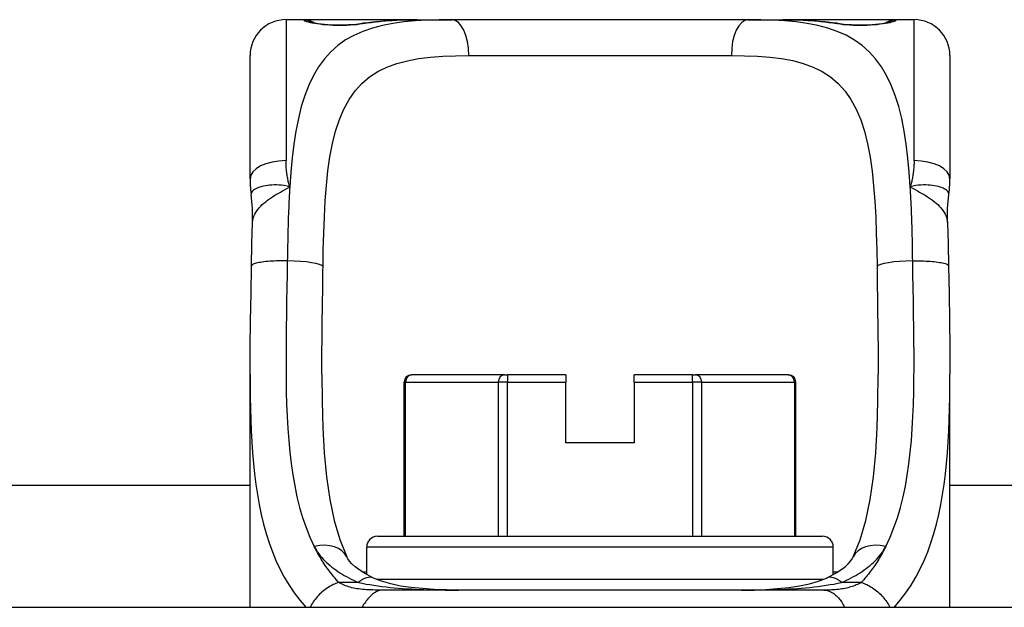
# Model space of a CAD drawing. Header units: inches. Extents: x 20 to 683, y 61 to 320.
# Tile 35 of 256: x 127.613 to 128.693, y 61.984 to 62.629. Entities that reach past the tile are written whole.
import ezdxf

# ---------------------------------------------------------------- set-up
doc = ezdxf.new("R2010")
doc.units = ezdxf.units.IN
doc.header["$MEASUREMENT"] = 0
doc.layers.add('Visible Edges(ANSI)', color=7, linetype='Continuous', lineweight=25)
doc.layers.add('Visible Tangent Edges(ANSI)', color=7, linetype='Continuous', lineweight=25)

msp = doc.modelspace()

# ---------------------------------------------------------------- linework, layer by layer
at = {"layer": 'Visible Edges(ANSI)'}
for p, q in [((127.9245, 62.6285), (127.9049, 62.6285)), ((128.0484, 62.6285), (127.9245, 62.6285)), ((128.0484, 62.6285), (128.0867, 62.6285)), ((128.412, 62.6285), (128.0867, 62.6285)), ((128.412, 62.6285), (128.4503, 62.6285)), ((128.5741, 62.6285), (128.4503, 62.6285)), ((128.5938, 62.6285), (128.5741, 62.6285)), ((127.8655, 62.4538), (127.8655, 62.5892)), ((128.6332, 62.5892), (128.6332, 62.4538)), ((127.8655, 61.9836), (127.8655, 62.2396)), ((128.0424, 62.2388), (128.0429, 62.2388)), ((128.1446, 62.2388), (128.0429, 62.2388)), ((128.1446, 62.2388), (128.148, 62.2388)), ((128.2119, 62.2388), (128.148, 62.2388)), ((128.2119, 62.2388), (128.2119, 62.2309)), ((128.3507, 62.2388), (128.2867, 62.2388)), ((128.2867, 62.2309), (128.2867, 62.2388)), ((128.3507, 62.2388), (128.3541, 62.2388)), ((128.4558, 62.2388), (128.3541, 62.2388)), ((128.4558, 62.2388), (128.4563, 62.2388)), ((128.6332, 61.9836), (128.6332, 62.2396)), ((128.0345, 62.0616), (128.0345, 62.2309)), ((128.2119, 62.164), (128.2119, 62.2309)), ((128.2867, 62.2309), (128.2867, 62.164)), ((128.4641, 62.0616), (128.4641, 62.2309)), ((128.2867, 62.164), (128.2119, 62.164)), ((118.8122, 62.1176), (127.8655, 62.1176)), ((128.6332, 62.1176), (137.6865, 62.1176)), ((128.0052, 62.0616), (128.4934, 62.0616)), ((127.9934, 62.0195), (127.9934, 62.0498)), ((128.5052, 62.0195), (128.5052, 62.0498)), ((128.4948, 62.0025), (128.0104, 62.0025)), ((137.2068, 61.9836), (119.2918, 61.9836))]:
    msp.add_line(p, q, dxfattribs=at)
at = {"layer": 'Visible Edges(ANSI)', "flags": 128}
for points in [[(127.9325, 62.626), (127.9331, 62.6258), (127.9348, 62.6254), (127.94, 62.6245), (127.9472, 62.6236), (127.9556, 62.623), (127.9646, 62.6228), (127.9736, 62.6231), (127.9818, 62.6237), (127.9887, 62.6246)], [(127.9887, 62.6246), (128.0029, 62.6265), (128.0177, 62.6277), (128.0328, 62.6283), (128.0484, 62.6285)], [(128.4503, 62.6285), (128.4659, 62.6283), (128.481, 62.6277), (128.4958, 62.6265), (128.51, 62.6246)], [(128.51, 62.6246), (128.5169, 62.6237), (128.5252, 62.6231), (128.5341, 62.6228), (128.5432, 62.623), (128.5515, 62.6236), (128.5587, 62.6245), (128.5639, 62.6254), (128.5656, 62.6258), (128.5662, 62.626)], [(127.8655, 62.4538), (127.8655, 62.4531), (127.8655, 62.4524), (127.8655, 62.4517), (127.8655, 62.4509), (127.8655, 62.4502), (127.8656, 62.4495), (127.8656, 62.4488), (127.8656, 62.4481), (127.8657, 62.4474), (127.8657, 62.4467), (127.8657, 62.446), (127.8658, 62.4452), (127.8658, 62.4445), (127.8659, 62.4438), (127.866, 62.4431), (127.866, 62.4424), (127.8661, 62.4416), (127.8662, 62.4409), (127.8663, 62.4402), (127.8664, 62.4395), (127.8664, 62.4387), (127.8665, 62.438), (127.8666, 62.4373), (127.8667, 62.4366)], [(128.6319, 62.4366), (128.632, 62.4373), (128.6321, 62.438), (128.6322, 62.4387), (128.6323, 62.4395), (128.6324, 62.4402), (128.6325, 62.4409), (128.6326, 62.4416), (128.6326, 62.4424), (128.6327, 62.4431), (128.6328, 62.4438), (128.6328, 62.4445), (128.6329, 62.4452), (128.6329, 62.446), (128.633, 62.4467), (128.633, 62.4474), (128.6331, 62.4481), (128.6331, 62.4488), (128.6331, 62.4495), (128.6331, 62.4502), (128.6332, 62.4509), (128.6332, 62.4517), (128.6332, 62.4524), (128.6332, 62.4531), (128.6332, 62.4538)], [(127.8683, 62.4063), (127.8682, 62.4215), (127.8667, 62.4366)], [(128.6304, 62.4063), (128.6304, 62.4215), (128.6319, 62.4366)], [(127.8669, 62.3582), (127.8674, 62.3825), (127.8683, 62.4063)], [(128.6304, 62.4063), (128.6312, 62.3825), (128.6317, 62.3582)], [(127.8655, 62.2396), (127.8656, 62.2686), (127.866, 62.2981), (127.8665, 62.328), (127.8669, 62.3582)], [(128.6317, 62.3582), (128.6322, 62.328), (128.6327, 62.2981), (128.6331, 62.2686), (128.6332, 62.2396)], [(127.9442, 62.2396), (127.9444, 62.2097), (127.9452, 62.1807), (127.9468, 62.153), (127.9493, 62.1267), (127.9528, 62.102), (127.9577, 62.0789), (127.9639, 62.0579), (127.9715, 62.0389)], [(128.5272, 62.0389), (128.5348, 62.0578), (128.541, 62.0788), (128.5458, 62.1019), (128.5494, 62.1267), (128.5519, 62.153), (128.5534, 62.1807), (128.5542, 62.2096), (128.5545, 62.2396)], [(128.0008, 62.0158), (127.9895, 62.0218), (127.9806, 62.0281), (127.9772, 62.0312), (127.9746, 62.0342), (127.9727, 62.0368), (127.9715, 62.0389)], [(128.4979, 62.0158), (128.5092, 62.0218), (128.5181, 62.0281), (128.5215, 62.0312), (128.5241, 62.0342), (128.526, 62.0368), (128.5272, 62.0389)], [(128.0944, 62.0025), (128.0675, 62.0031), (128.0423, 62.0053), (128.0306, 62.007), (128.0197, 62.0094), (128.0096, 62.0123), (128.0008, 62.0158)], [(128.4043, 62.0025), (128.4312, 62.0031), (128.4564, 62.0053), (128.4681, 62.0071), (128.4791, 62.0094), (128.4891, 62.0123), (128.4979, 62.0158)]]:
    msp.add_lwpolyline(points, dxfattribs=at)
at = {"layer": 'Visible Edges(ANSI)'}
for centre, radius, start, end in [((127.9049, 62.5892), 0.0394, 90, 180), ((127.9245, 62.6088), 0.0197, 56.88, 90), ((128.5741, 62.6088), 0.0197, 90, 123.12), ((128.5938, 62.5892), 0.0394, 0, 90), ((128.0424, 62.2309), 0.00787, 90, 180), ((128.4563, 62.2309), 0.00787, 0, 90), ((128.0052, 62.0498), 0.0118, 90, 180), ((128.4934, 62.0498), 0.0118, 0, 90)]:
    msp.add_arc(centre, radius, start, end, dxfattribs=at)
at = {"layer": 'Visible Tangent Edges(ANSI)'}
for p, q in [((127.9049, 62.6285), (127.9049, 62.4738)), ((127.9245, 62.6279), (127.9245, 62.6285)), ((128.5741, 62.6285), (128.5741, 62.6279)), ((128.5938, 62.4738), (128.5938, 62.6285)), ((128.1053, 62.5892), (128.3934, 62.5892)), ((128.148, 62.2388), (128.148, 62.2309)), ((128.3507, 62.2309), (128.3507, 62.2388)), ((128.0361, 62.2309), (128.0345, 62.2309)), ((128.0361, 62.0616), (128.0361, 62.2309)), ((128.0361, 62.2309), (128.1377, 62.2309)), ((128.148, 62.2309), (128.1377, 62.2309)), ((128.1377, 62.2309), (128.1377, 62.0616)), ((128.148, 62.0616), (128.148, 62.2309)), ((128.148, 62.2309), (128.2119, 62.2309)), ((128.2867, 62.2309), (128.3507, 62.2309)), ((128.361, 62.2309), (128.3507, 62.2309)), ((128.3507, 62.2309), (128.3507, 62.0616)), ((128.361, 62.0616), (128.361, 62.2309)), ((128.361, 62.2309), (128.4626, 62.2309)), ((128.4641, 62.2309), (128.4626, 62.2309)), ((128.4626, 62.2309), (128.4626, 62.0616)), ((128.5052, 62.0498), (127.9934, 62.0498)), ((127.9934, 62.0222), (127.9887, 62.0222)), ((128.51, 62.0222), (128.5052, 62.0222)), ((127.9844, 62.0109), (127.9627, 62.0109)), ((128.004, 62.0144), (128.4946, 62.0144)), ((128.536, 62.0109), (128.5143, 62.0109))]:
    msp.add_line(p, q, dxfattribs=at)
at = {"layer": 'Visible Tangent Edges(ANSI)', "flags": 128}
for points in [[(128.0867, 62.6285), (128.073, 62.6284), (128.0597, 62.628), (128.0467, 62.6272), (128.0342, 62.626), (128.0221, 62.6243), (128.0106, 62.622), (127.9996, 62.6192), (127.9892, 62.6156), (127.9794, 62.6113), (127.9702, 62.6063), (127.9618, 62.6003), (127.954, 62.5934), (127.947, 62.5855), (127.9407, 62.5768), (127.935, 62.5671), (127.9299, 62.5566), (127.9255, 62.5453), (127.9216, 62.5331), (127.9184, 62.5201), (127.9157, 62.5063), (127.9135, 62.4919), (127.9116, 62.4768), (127.9102, 62.4612), (127.909, 62.445)], [(127.9245, 62.6279), (127.9247, 62.6276), (127.9253, 62.6273), (127.9262, 62.6269), (127.9275, 62.6265), (127.9292, 62.626), (127.9312, 62.6256), (127.9335, 62.6251), (127.9361, 62.6246), (127.9389, 62.6242), (127.942, 62.6238), (127.9453, 62.6234), (127.9488, 62.6231), (127.9525, 62.6228), (127.9563, 62.6226), (127.9601, 62.6225), (127.9639, 62.6224), (127.9678, 62.6225), (127.9716, 62.6226), (127.9754, 62.6228), (127.979, 62.6231), (127.9825, 62.6234), (127.9858, 62.6238), (127.9889, 62.6242), (127.9918, 62.6246)], [(127.9918, 62.6246), (127.9939, 62.625), (127.9961, 62.6253), (127.9983, 62.6256), (128.0005, 62.6259), (128.0027, 62.6262), (128.005, 62.6265), (128.0072, 62.6267), (128.0095, 62.6269), (128.0118, 62.6271), (128.0142, 62.6273), (128.0165, 62.6275), (128.0189, 62.6277), (128.0212, 62.6278), (128.0236, 62.628), (128.026, 62.6281), (128.0284, 62.6282), (128.0309, 62.6283), (128.0333, 62.6283), (128.0358, 62.6284), (128.0383, 62.6284), (128.0408, 62.6285), (128.0433, 62.6285), (128.0458, 62.6285), (128.0484, 62.6285)], [(128.5897, 62.445), (128.5885, 62.4611), (128.5871, 62.4767), (128.5852, 62.4918), (128.583, 62.5062), (128.5803, 62.52), (128.5771, 62.5331), (128.5733, 62.5453), (128.5688, 62.5566), (128.5637, 62.5671), (128.558, 62.5767), (128.5516, 62.5854), (128.5446, 62.5933), (128.5369, 62.6002), (128.5284, 62.6062), (128.5193, 62.6114), (128.5096, 62.6157), (128.4992, 62.6192), (128.4882, 62.6221), (128.4766, 62.6243), (128.4646, 62.626), (128.4521, 62.6272), (128.4391, 62.628), (128.4257, 62.6284), (128.412, 62.6285)], [(128.4503, 62.6285), (128.4529, 62.6285), (128.4554, 62.6285), (128.4579, 62.6285), (128.4604, 62.6284), (128.4629, 62.6284), (128.4653, 62.6283), (128.4678, 62.6283), (128.4702, 62.6282), (128.4727, 62.6281), (128.4751, 62.628), (128.4775, 62.6278), (128.4798, 62.6277), (128.4822, 62.6275), (128.4845, 62.6273), (128.4869, 62.6271), (128.4892, 62.6269), (128.4914, 62.6267), (128.4937, 62.6265), (128.496, 62.6262), (128.4982, 62.6259), (128.5004, 62.6256), (128.5026, 62.6253), (128.5048, 62.625), (128.5069, 62.6246)], [(128.5069, 62.6246), (128.5098, 62.6242), (128.5129, 62.6238), (128.5162, 62.6234), (128.5197, 62.6231), (128.5234, 62.6228), (128.5271, 62.6226), (128.531, 62.6225), (128.5348, 62.6224), (128.5387, 62.6225), (128.5425, 62.6226), (128.5463, 62.6228), (128.5499, 62.6231), (128.5534, 62.6234), (128.5567, 62.6238), (128.5598, 62.6242), (128.5627, 62.6247), (128.5652, 62.6251), (128.5675, 62.6256), (128.5695, 62.626), (128.5711, 62.6265), (128.5724, 62.6269), (128.5734, 62.6273), (128.5739, 62.6276), (128.5741, 62.6279)], [(127.9455, 62.3576), (127.9458, 62.3761), (127.9463, 62.3944), (127.947, 62.4123), (127.948, 62.4297), (127.9492, 62.4466), (127.9509, 62.4627), (127.9531, 62.4781), (127.9559, 62.4927), (127.9593, 62.5063), (127.9635, 62.519), (127.9684, 62.5305), (127.9741, 62.541), (127.9807, 62.5504), (127.9881, 62.5586), (127.9964, 62.5657), (128.0055, 62.5717), (128.0156, 62.5766), (128.0265, 62.5805), (128.0381, 62.5835), (128.0504, 62.5858), (128.0633, 62.5874), (128.0768, 62.5885), (128.0908, 62.589), (128.1053, 62.5892)], [(128.3934, 62.5892), (128.4079, 62.589), (128.422, 62.5885), (128.4355, 62.5874), (128.4484, 62.5858), (128.4607, 62.5836), (128.4723, 62.5805), (128.4831, 62.5766), (128.4932, 62.5717), (128.5023, 62.5657), (128.5106, 62.5585), (128.5181, 62.5502), (128.5246, 62.5409), (128.5304, 62.5304), (128.5353, 62.5188), (128.5395, 62.5061), (128.5429, 62.4924), (128.5456, 62.4778), (128.5478, 62.4624), (128.5495, 62.4462), (128.5508, 62.4294), (128.5518, 62.4121), (128.5524, 62.3943), (128.5529, 62.3761), (128.5532, 62.3576)], [(127.909, 62.445), (127.9086, 62.4462), (127.9083, 62.4474), (127.908, 62.4486), (127.9077, 62.4498), (127.9074, 62.451), (127.9072, 62.4522), (127.9069, 62.4534), (127.9067, 62.4546), (127.9064, 62.4558), (127.9062, 62.457), (127.906, 62.4583), (127.9059, 62.4595), (127.9057, 62.4607), (127.9055, 62.4619), (127.9054, 62.4631), (127.9053, 62.4643), (127.9052, 62.4655), (127.9051, 62.4667), (127.905, 62.4679), (127.905, 62.4691), (127.9049, 62.4703), (127.9049, 62.4714), (127.9049, 62.4726), (127.9049, 62.4738)], [(128.5938, 62.4738), (128.5938, 62.4726), (128.5938, 62.4714), (128.5938, 62.4703), (128.5937, 62.4691), (128.5937, 62.4679), (128.5936, 62.4667), (128.5935, 62.4655), (128.5934, 62.4643), (128.5933, 62.4631), (128.5931, 62.4619), (128.593, 62.4607), (128.5928, 62.4595), (128.5926, 62.4583), (128.5925, 62.457), (128.5922, 62.4558), (128.592, 62.4546), (128.5918, 62.4534), (128.5915, 62.4522), (128.5913, 62.451), (128.591, 62.4498), (128.5907, 62.4486), (128.5904, 62.4474), (128.59, 62.4462), (128.5897, 62.445)], [(127.909, 62.445), (127.906, 62.4458), (127.903, 62.4464), (127.9001, 62.4468), (127.8973, 62.4471), (127.8946, 62.4472), (127.892, 62.4472), (127.8894, 62.4471), (127.8869, 62.4469), (127.8846, 62.4466), (127.8823, 62.4463), (127.8802, 62.4459), (127.8782, 62.4454), (127.8763, 62.4448), (127.8746, 62.4442), (127.8731, 62.4436), (127.8716, 62.4429), (127.8704, 62.4422), (127.8693, 62.4414), (127.8685, 62.4406), (127.8678, 62.4398), (127.8672, 62.439), (127.8669, 62.4382), (127.8667, 62.4374), (127.8667, 62.4366)], [(127.8683, 62.4063), (127.8685, 62.4081), (127.8688, 62.4099), (127.8693, 62.4117), (127.8699, 62.4135), (127.8708, 62.4152), (127.8717, 62.417), (127.8729, 62.4187), (127.8742, 62.4205), (127.8756, 62.4222), (127.8771, 62.4239), (127.8788, 62.4256), (127.8807, 62.4272), (127.8826, 62.4288), (127.8846, 62.4304), (127.8868, 62.432), (127.889, 62.4335), (127.8913, 62.435), (127.8937, 62.4365), (127.8962, 62.4379), (127.8987, 62.4394), (127.9012, 62.4408), (127.9038, 62.4422), (127.9064, 62.4436), (127.909, 62.445)], [(127.909, 62.445), (127.9088, 62.4418), (127.9086, 62.4385), (127.9084, 62.4353), (127.9083, 62.432), (127.9081, 62.4287), (127.9079, 62.4254), (127.9078, 62.4221), (127.9077, 62.4187), (127.9075, 62.4154), (127.9074, 62.412), (127.9073, 62.4086), (127.9072, 62.4052), (127.9071, 62.4018), (127.907, 62.3984), (127.9069, 62.395), (127.9068, 62.3915), (127.9067, 62.3881), (127.9067, 62.3847), (127.9066, 62.3812), (127.9065, 62.3778), (127.9065, 62.3743), (127.9064, 62.3708), (127.9064, 62.3673), (127.9063, 62.3639)], [(128.6319, 62.4366), (128.632, 62.4374), (128.6318, 62.4382), (128.6315, 62.439), (128.6309, 62.4398), (128.6302, 62.4406), (128.6293, 62.4414), (128.6283, 62.4422), (128.627, 62.4429), (128.6256, 62.4436), (128.6241, 62.4442), (128.6224, 62.4448), (128.6205, 62.4454), (128.6185, 62.4459), (128.6164, 62.4463), (128.6141, 62.4466), (128.6117, 62.4469), (128.6093, 62.4471), (128.6067, 62.4472), (128.6041, 62.4472), (128.6013, 62.4471), (128.5985, 62.4468), (128.5957, 62.4464), (128.5927, 62.4458), (128.5897, 62.445)], [(128.5897, 62.445), (128.5923, 62.4436), (128.5949, 62.4422), (128.5975, 62.4408), (128.6, 62.4394), (128.6025, 62.4379), (128.605, 62.4365), (128.6074, 62.435), (128.6097, 62.4335), (128.6119, 62.432), (128.6141, 62.4304), (128.6161, 62.4288), (128.618, 62.4272), (128.6198, 62.4256), (128.6215, 62.4239), (128.6231, 62.4222), (128.6245, 62.4205), (128.6258, 62.4187), (128.627, 62.417), (128.6279, 62.4152), (128.6287, 62.4135), (128.6294, 62.4117), (128.6299, 62.4099), (128.6302, 62.4081), (128.6304, 62.4063)], [(128.5924, 62.3639), (128.5923, 62.3674), (128.5923, 62.3709), (128.5922, 62.3743), (128.5922, 62.3778), (128.5921, 62.3813), (128.592, 62.3847), (128.592, 62.3882), (128.5919, 62.3916), (128.5918, 62.395), (128.5917, 62.3985), (128.5916, 62.4019), (128.5915, 62.4053), (128.5914, 62.4087), (128.5913, 62.412), (128.5912, 62.4154), (128.591, 62.4187), (128.5909, 62.4221), (128.5907, 62.4254), (128.5906, 62.4287), (128.5904, 62.432), (128.5903, 62.4353), (128.5901, 62.4385), (128.5899, 62.4418), (128.5897, 62.445)], [(127.9063, 62.3639), (127.904, 62.3639), (127.9017, 62.3639), (127.8993, 62.3639), (127.8969, 62.3638), (127.8945, 62.3638), (127.892, 62.3637), (127.8897, 62.3635), (127.8873, 62.3634), (127.885, 62.3632), (127.8828, 62.363), (127.8807, 62.3627), (127.8787, 62.3625), (127.8769, 62.3622), (127.8751, 62.3619), (127.8736, 62.3616), (127.8721, 62.3612), (127.8709, 62.3608), (127.8698, 62.3605), (127.8689, 62.3601), (127.8682, 62.3597), (127.8676, 62.3593), (127.8673, 62.3589), (127.867, 62.3586), (127.8669, 62.3582)], [(127.9063, 62.3639), (127.9061, 62.3491), (127.9058, 62.3343), (127.9055, 62.3196), (127.9053, 62.305), (127.9051, 62.2905), (127.9049, 62.2762), (127.9049, 62.2619), (127.9049, 62.2478), (127.905, 62.2339), (127.9052, 62.2201), (127.9055, 62.2065), (127.9061, 62.193), (127.9068, 62.1798), (127.9078, 62.1667), (127.909, 62.1539), (127.9105, 62.1413), (127.9123, 62.1289), (127.9144, 62.1168), (127.9169, 62.1049), (127.9198, 62.0933), (127.9231, 62.0821), (127.9269, 62.0712), (127.9311, 62.0606), (127.9358, 62.0504)], [(127.9442, 62.2396), (127.9442, 62.2444), (127.9442, 62.2492), (127.9443, 62.254), (127.9443, 62.2588), (127.9443, 62.2636), (127.9443, 62.2685), (127.9444, 62.2733), (127.9444, 62.2782), (127.9445, 62.2831), (127.9445, 62.288), (127.9446, 62.2929), (127.9447, 62.2978), (127.9447, 62.3028), (127.9448, 62.3077), (127.9449, 62.3126), (127.9449, 62.3176), (127.945, 62.3226), (127.9451, 62.3276), (127.9452, 62.3325), (127.9452, 62.3375), (127.9453, 62.3425), (127.9454, 62.3475), (127.9454, 62.3526), (127.9455, 62.3576)], [(128.5532, 62.3576), (128.5532, 62.3526), (128.5533, 62.3476), (128.5534, 62.3426), (128.5534, 62.3376), (128.5535, 62.3326), (128.5536, 62.3276), (128.5537, 62.3227), (128.5537, 62.3177), (128.5538, 62.3127), (128.5539, 62.3078), (128.5539, 62.3028), (128.554, 62.2979), (128.5541, 62.293), (128.5541, 62.2881), (128.5542, 62.2832), (128.5542, 62.2783), (128.5543, 62.2734), (128.5543, 62.2685), (128.5544, 62.2637), (128.5544, 62.2588), (128.5544, 62.254), (128.5544, 62.2492), (128.5545, 62.2444), (128.5545, 62.2396)], [(128.5628, 62.0504), (128.5676, 62.0606), (128.5718, 62.0711), (128.5756, 62.082), (128.5789, 62.0932), (128.5818, 62.1048), (128.5843, 62.1166), (128.5864, 62.1288), (128.5882, 62.1412), (128.5897, 62.1538), (128.5909, 62.1666), (128.5919, 62.1796), (128.5926, 62.1929), (128.5931, 62.2063), (128.5935, 62.2199), (128.5937, 62.2337), (128.5938, 62.2476), (128.5938, 62.2618), (128.5937, 62.2761), (128.5936, 62.2905), (128.5934, 62.305), (128.5931, 62.3196), (128.5929, 62.3343), (128.5926, 62.3491), (128.5924, 62.3639)], [(128.5924, 62.3639), (128.5947, 62.3639), (128.597, 62.3639), (128.5994, 62.3639), (128.6018, 62.3638), (128.6042, 62.3638), (128.6066, 62.3637), (128.609, 62.3635), (128.6114, 62.3634), (128.6136, 62.3632), (128.6158, 62.363), (128.618, 62.3627), (128.62, 62.3625), (128.6218, 62.3622), (128.6236, 62.3619), (128.6251, 62.3616), (128.6265, 62.3612), (128.6278, 62.3608), (128.6289, 62.3605), (128.6298, 62.3601), (128.6305, 62.3597), (128.631, 62.3593), (128.6314, 62.3589), (128.6317, 62.3586), (128.6317, 62.3582)], [(127.8655, 62.2396), (127.8655, 62.2269), (127.8657, 62.2143), (127.8659, 62.2018), (127.8662, 62.1894), (127.8667, 62.1772), (127.8674, 62.1652), (127.8682, 62.1533), (127.8692, 62.1415), (127.8704, 62.13), (127.8719, 62.1186), (127.8735, 62.1074), (127.8755, 62.0964), (127.8777, 62.0856), (127.8803, 62.075), (127.8831, 62.0646), (127.8863, 62.0545), (127.8899, 62.0447), (127.8938, 62.0351), (127.8982, 62.0258), (127.903, 62.0167), (127.9082, 62.008), (127.9139, 61.9996), (127.92, 61.9914), (127.9266, 61.9837)], [(128.5721, 61.9836), (128.5787, 61.9914), (128.5848, 61.9995), (128.5905, 62.008), (128.5957, 62.0167), (128.6005, 62.0258), (128.6048, 62.0351), (128.6088, 62.0447), (128.6124, 62.0545), (128.6156, 62.0646), (128.6184, 62.075), (128.621, 62.0856), (128.6232, 62.0964), (128.6251, 62.1074), (128.6268, 62.1186), (128.6283, 62.13), (128.6295, 62.1415), (128.6305, 62.1533), (128.6313, 62.1652), (128.6319, 62.1772), (128.6324, 62.1894), (128.6328, 62.2018), (128.633, 62.2143), (128.6332, 62.2269), (128.6332, 62.2396)], [(127.9627, 62.0109), (127.9614, 62.0124), (127.96, 62.014), (127.9587, 62.0155), (127.9575, 62.017), (127.9562, 62.0186), (127.955, 62.0201), (127.9537, 62.0217), (127.9525, 62.0233), (127.9514, 62.0249), (127.9502, 62.0265), (127.9491, 62.0281), (127.9479, 62.0297), (127.9468, 62.0314), (127.9457, 62.0331), (127.9447, 62.0348), (127.9436, 62.0364), (127.9426, 62.0382), (127.9416, 62.0399), (127.9406, 62.0416), (127.9396, 62.0433), (127.9386, 62.0451), (127.9377, 62.0469), (127.9367, 62.0486), (127.9358, 62.0504)], [(127.9358, 62.0504), (127.9369, 62.0484), (127.9382, 62.0463), (127.9395, 62.0443), (127.9409, 62.0423), (127.9424, 62.0403), (127.944, 62.0384), (127.9457, 62.0366), (127.9474, 62.0347), (127.9493, 62.0329), (127.9512, 62.0312), (127.9532, 62.0295), (127.9552, 62.0278), (127.9573, 62.0262), (127.9595, 62.0246), (127.9617, 62.0231), (127.964, 62.0216), (127.9664, 62.0201), (127.9688, 62.0187), (127.9713, 62.0173), (127.9738, 62.0159), (127.9764, 62.0146), (127.979, 62.0134), (127.9817, 62.0121), (127.9844, 62.0109)], [(128.5143, 62.0109), (128.517, 62.0121), (128.5197, 62.0134), (128.5223, 62.0146), (128.5249, 62.016), (128.5274, 62.0173), (128.5299, 62.0187), (128.5323, 62.0201), (128.5347, 62.0216), (128.537, 62.0231), (128.5392, 62.0247), (128.5414, 62.0262), (128.5435, 62.0279), (128.5456, 62.0295), (128.5475, 62.0312), (128.5494, 62.033), (128.5513, 62.0348), (128.553, 62.0366), (128.5547, 62.0385), (128.5563, 62.0404), (128.5578, 62.0423), (128.5592, 62.0443), (128.5605, 62.0463), (128.5617, 62.0484), (128.5628, 62.0504)], [(128.5628, 62.0504), (128.5619, 62.0486), (128.561, 62.0469), (128.5601, 62.0451), (128.5591, 62.0433), (128.5581, 62.0416), (128.5571, 62.0399), (128.5561, 62.0381), (128.5551, 62.0364), (128.554, 62.0347), (128.5529, 62.033), (128.5518, 62.0314), (128.5507, 62.0297), (128.5496, 62.0281), (128.5485, 62.0265), (128.5473, 62.0248), (128.5461, 62.0232), (128.5449, 62.0217), (128.5437, 62.0201), (128.5425, 62.0185), (128.5412, 62.017), (128.5399, 62.0155), (128.5386, 62.0139), (128.5373, 62.0124), (128.536, 62.0109)], [(127.9627, 62.0109), (127.9612, 62.0104), (127.9597, 62.0098), (127.9581, 62.0092), (127.9566, 62.0085), (127.955, 62.0077), (127.9535, 62.0068), (127.9519, 62.0059), (127.9504, 62.0049), (127.9489, 62.0039), (127.9474, 62.0028), (127.9459, 62.0017), (127.9445, 62.0005), (127.9431, 61.9992), (127.9418, 61.9979), (127.9405, 61.9966), (127.9392, 61.9952), (127.938, 61.9938), (127.9369, 61.9924), (127.9358, 61.991), (127.9348, 61.9895), (127.9339, 61.9881), (127.933, 61.9866), (127.9322, 61.9851), (127.9315, 61.9836)], [(128.0104, 62.0025), (128.0079, 62.0026), (128.0053, 62.0026), (128.0028, 62.0026), (128.0003, 62.0027), (127.9979, 62.0027), (127.9955, 62.0028), (127.9932, 62.003), (127.9909, 62.0031), (127.9887, 62.0033), (127.9866, 62.0035), (127.9846, 62.0038), (127.9826, 62.0041), (127.9807, 62.0044), (127.9789, 62.0048), (127.9771, 62.0052), (127.9753, 62.0057), (127.9736, 62.0062), (127.9719, 62.0068), (127.9703, 62.0074), (127.9687, 62.008), (127.9671, 62.0087), (127.9656, 62.0094), (127.9641, 62.0101), (127.9627, 62.0109)], [(127.9844, 62.0109), (127.9885, 62.01), (127.9927, 62.0092), (127.997, 62.0085), (128.0013, 62.0078), (128.0057, 62.0071), (128.0101, 62.0065), (128.0146, 62.006), (128.0191, 62.0055), (128.0237, 62.0051), (128.0282, 62.0047), (128.0328, 62.0044), (128.0374, 62.0041), (128.042, 62.0038), (128.0467, 62.0035), (128.0514, 62.0033), (128.0561, 62.0031), (128.0608, 62.003), (128.0656, 62.0029), (128.0703, 62.0028), (128.0751, 62.0027), (128.0799, 62.0026), (128.0847, 62.0026), (128.0895, 62.0026), (128.0944, 62.0025)], [(128.4043, 62.0025), (128.4091, 62.0026), (128.414, 62.0026), (128.4188, 62.0026), (128.4236, 62.0027), (128.4284, 62.0028), (128.4332, 62.0029), (128.4379, 62.003), (128.4426, 62.0032), (128.4474, 62.0033), (128.452, 62.0035), (128.4567, 62.0038), (128.4613, 62.0041), (128.466, 62.0044), (128.4705, 62.0047), (128.4751, 62.0051), (128.4796, 62.0055), (128.4841, 62.006), (128.4886, 62.0066), (128.493, 62.0071), (128.4974, 62.0078), (128.5017, 62.0085), (128.506, 62.0092), (128.5102, 62.01), (128.5143, 62.0109)], [(128.536, 62.0109), (128.5347, 62.0102), (128.5333, 62.0095), (128.5319, 62.0088), (128.5305, 62.0082), (128.5291, 62.0076), (128.5276, 62.007), (128.526, 62.0065), (128.5245, 62.006), (128.5229, 62.0056), (128.5213, 62.0052), (128.5196, 62.0048), (128.518, 62.0044), (128.5162, 62.0041), (128.5145, 62.0038), (128.5127, 62.0036), (128.5109, 62.0033), (128.5091, 62.0031), (128.5072, 62.003), (128.5053, 62.0028), (128.5033, 62.0027), (128.5013, 62.0026), (128.4992, 62.0026), (128.497, 62.0026), (128.4948, 62.0025)], [(128.536, 62.0109), (128.5375, 62.0104), (128.539, 62.0098), (128.5406, 62.0092), (128.5421, 62.0085), (128.5437, 62.0077), (128.5452, 62.0068), (128.5468, 62.0059), (128.5483, 62.0049), (128.5498, 62.0039), (128.5513, 62.0028), (128.5528, 62.0017), (128.5542, 62.0005), (128.5556, 61.9992), (128.5569, 61.9979), (128.5582, 61.9966), (128.5595, 61.9952), (128.5607, 61.9938), (128.5618, 61.9924), (128.5629, 61.991), (128.5639, 61.9895), (128.5648, 61.9881), (128.5657, 61.9866), (128.5665, 61.9851), (128.5672, 61.9836)], [(128.0104, 62.0025), (128.0097, 62.0025), (128.0089, 62.0024), (128.008, 62.0023), (128.0072, 62.0021), (128.0063, 62.0018), (128.0054, 62.0015), (128.0045, 62.0011), (128.0036, 62.0006), (128.0026, 62), (128.0017, 61.9994), (128.0007, 61.9987), (127.9997, 61.9979), (127.9988, 61.9971), (127.9978, 61.9962), (127.9968, 61.9952), (127.9958, 61.9942), (127.9948, 61.993), (127.9938, 61.9919), (127.9929, 61.9906), (127.9919, 61.9893), (127.991, 61.988), (127.99, 61.9866), (127.9891, 61.9851), (127.9883, 61.9836)], [(128.4948, 62.0025), (128.4957, 62.0025), (128.4967, 62.0024), (128.4976, 62.0023), (128.4986, 62.0021), (128.4996, 62.0018), (128.5006, 62.0014), (128.5016, 62.001), (128.5026, 62.0005), (128.5037, 62), (128.5047, 61.9994), (128.5057, 61.9987), (128.5067, 61.9979), (128.5078, 61.997), (128.5088, 61.9961), (128.5098, 61.9951), (128.5108, 61.9941), (128.5117, 61.993), (128.5127, 61.9918), (128.5136, 61.9906), (128.5145, 61.9893), (128.5153, 61.9879), (128.5162, 61.9865), (128.5169, 61.9851), (128.5177, 61.9836)]]:
    msp.add_lwpolyline(points, dxfattribs=at)
at = {"layer": 'Visible Tangent Edges(ANSI)'}
for centre, major_axis, ratio, start_param, end_param in [((127.9245, 62.6083), (0.0197, 0), 0.998051, 1.091081, 1.570796), ((128.0867, 62.5892), (0, 0.0394), 0.472046, 4.712389, 6.283185), ((128.412, 62.5892), (0, 0.0394), 0.472046, 0, 1.570796), ((128.5741, 62.6083), (0.0197, 0), 0.998051, 1.570796, 2.050029), ((127.9918, 62.6052), (-0.0031, 0.0194), 0.702907, 6.061108, 6.283185), ((128.5069, 62.6052), (0.0031, 0.0194), 0.702907, 0, 0.222077), ((127.9049, 62.4538), (-0.0394, 0), 0.508749, 4.712389, 6.283185), ((128.5938, 62.4538), (0.0394, 0), 0.508749, 0, 1.570796), ((127.9063, 62.3576), (0.0394, -0.0006), 0.159697, 0.093172, 1.573179), ((128.5924, 62.3576), (-0.0394, -0.0006), 0.159697, 4.710006, 6.190013), ((128.0429, 62.2309), (0, 0.00787), 0.871957, 0, 1.570796), ((128.1446, 62.2309), (0, 0.00787), 0.871957, 0, 1.570796), ((128.3541, 62.2309), (0, 0.00787), 0.871957, 4.712389, 6.283185), ((128.4558, 62.2309), (0, 0.00787), 0.871957, 4.712389, 6.283185), ((127.9358, 62.0222), (0.0357, 0.0167), 0.681178, 0, 1.262291), ((128.5628, 62.0222), (-0.0357, 0.0167), 0.681178, 5.020894, 6.283185), ((127.9844, 61.98), (0.0164, 0.0358), 0.468903, 0, 0.773908), ((128.5143, 61.98), (-0.0164, 0.0358), 0.468903, 5.509277, 6.283185)]:
    msp.add_ellipse(centre, major_axis=major_axis, ratio=ratio, start_param=start_param, end_param=end_param, dxfattribs=at)

doc.saveas('drawing.dxf')
